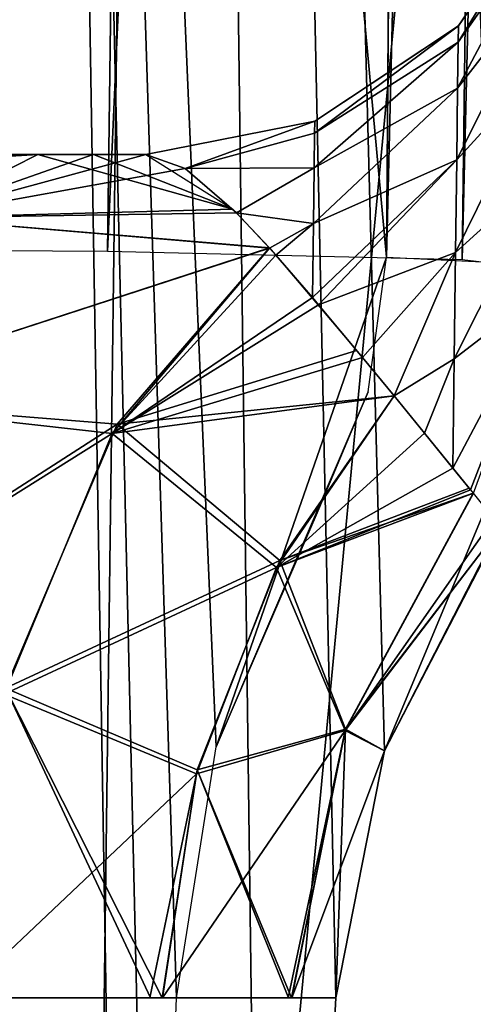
# Model space of a CAD drawing. Header units: millimetres. Extents: x -75 to 75, y -5 to 37.
# Tile 160 of 175: x 65.34 to 66.36, y 5.39 to 7.6. Entities that reach past the tile are written whole.
import ezdxf

# ---------------------------------------------------------------- set-up
doc = ezdxf.new("R2010")
doc.units = ezdxf.units.MM
doc.header["$LTSCALE"] = 101.851852
for name, color, linetype in [('11', 7, 'CONTINUOUS'), ('12', 7, 'CONTINUOUS'), ('172', 7, 'CONTINUOUS'), ('174', 7, 'CONTINUOUS'), ('176', 7, 'CONTINUOUS'), ('18', 7, 'CONTINUOUS'), ('20', 7, 'CONTINUOUS'), ('22', 7, 'CONTINUOUS'), ('48', 7, 'CONTINUOUS'), ('49', 7, 'CONTINUOUS'), ('50', 7, 'CONTINUOUS'), ('51', 7, 'CONTINUOUS'), ('53', 7, 'CONTINUOUS'), ('54', 7, 'CONTINUOUS'), ('55', 7, 'CONTINUOUS'), ('61', 7, 'CONTINUOUS'), ('62', 7, 'CONTINUOUS'), ('66', 7, 'CONTINUOUS'), ('68', 7, 'CONTINUOUS'), ('70', 7, 'CONTINUOUS')]:
    doc.layers.add(name, color=color, linetype=linetype)

msp = doc.modelspace()

# ---------------------------------------------------------------- linework, layer by layer
at = {"layer": '11', "color": 251, "linetype": 'Continuous', "true_color": 0x565d62}
for points in [[(62.0774, 0, 104.1145), (65.4589, 0, 102.9313), (62.5617, 37, 104.5989), (62.0774, 0, 104.1145)], [(65.4589, 0, 102.9313), (65.9433, 37, 103.4156), (62.5617, 37, 104.5989), (65.4589, 0, 102.9313)], [(65.4589, 0, 102.9313), (68.4922, 0, 101.0253), (65.9433, 37, 103.4156), (65.4589, 0, 102.9313)], [(68.4922, 0, 101.0253), (68.9766, 37, 101.5097), (65.9433, 37, 103.4156), (68.4922, 0, 101.0253)]]:
    msp.add_3dface(points, dxfattribs=at)
at = {"layer": '12', "color": 251, "linetype": 'Continuous', "true_color": 0x565d62}
for points in [[(65.4589, 0, -102.9313), (62.0774, 0, -104.1145), (65.9433, 37, -103.4156), (65.4589, 0, -102.9313)], [(62.0774, 0, -104.1145), (62.5617, 37, -104.5989), (65.9433, 37, -103.4156), (62.0774, 0, -104.1145)], [(68.4922, 0, -101.0253), (65.4589, 0, -102.9313), (68.9766, 37, -101.5097), (68.4922, 0, -101.0253)], [(65.4589, 0, -102.9313), (65.9433, 37, -103.4156), (68.9766, 37, -101.5097), (65.4589, 0, -102.9313)]]:
    msp.add_3dface(points, dxfattribs=at)
at = {"layer": '172', "color": 251, "linetype": 'Continuous', "true_color": 0x464b4f}
msp.add_3dface([(65.4, 2.5, 71.7535), (65.2798, 2.5, 70.9128), (65.2303, 7.3608, 71.7535), (65.4, 2.5, 71.7535)], dxfattribs=at)
at = {"layer": '174', "color": 251, "linetype": 'Continuous', "true_color": 0x464b4f}
msp.add_3dface([(65.4, 2.5, -42.2465), (65.2798, 2.5, -43.0872), (65.2303, 7.3595, -42.2465), (65.4, 2.5, -42.2465)], dxfattribs=at)
at = {"layer": '176', "color": 251, "linetype": 'Continuous', "true_color": 0x464b4f}
for points in [[(64.9543, 12.2105, -71.0078), (65.4, 2.5, -71.7535), (65.2303, 7.3595, -71.7535), (64.9543, 12.2105, -71.0078)], [(65.2798, 2.5, -70.9128), (65.4, 2.5, -71.7535), (64.9543, 12.2105, -71.0078), (65.2798, 2.5, -70.9128)]]:
    msp.add_3dface(points, dxfattribs=at)
at = {"layer": '18', "color": 251, "linetype": 'Continuous', "true_color": 0x565d62}
for points in [[(66.4949, 7.0532, -89.9442), (66.7905, 32.5, -90.4823), (66.1645, 7.0694, -91.2335), (66.4949, 7.0532, -89.9442)], [(66.1645, 7.0694, -91.2335), (66.7905, 32.5, -90.4823), (66.2572, 19.6955, -91.599), (66.1645, 7.0694, -91.2335)]]:
    msp.add_3dface(points, dxfattribs=at)
at = {"layer": '20', "color": 251, "linetype": 'Continuous', "true_color": 0x565d62}
for points in [[(64.5975, 32.5, 94.5975), (65.8687, 32.5, 92.9409), (64.268, 7.0882, 94.2618), (64.5975, 32.5, 94.5975)], [(64.268, 7.0882, 94.2618), (65.8687, 32.5, 92.9409), (65.537, 7.0818, 92.6064), (64.268, 7.0882, 94.2618)], [(65.8687, 32.5, 92.9409), (66.6678, 32.5, 91.0116), (65.537, 7.0818, 92.6064), (65.8687, 32.5, 92.9409)], [(65.537, 7.0818, 92.6064), (66.6678, 32.5, 91.0116), (66.3348, 7.0629, 90.6788), (65.537, 7.0818, 92.6064)], [(66.9404, 32.5, 88.9411), (66.607, 7.0323, 88.6077), (66.3348, 7.0629, 90.6788), (66.9404, 32.5, 88.9411)], [(66.6678, 32.5, 91.0116), (66.9404, 32.5, 88.9411), (66.3348, 7.0629, 90.6788), (66.6678, 32.5, 91.0116)]]:
    msp.add_3dface(points, dxfattribs=at)
at = {"layer": '22', "color": 251, "linetype": 'Continuous', "true_color": 0x565d62}
for points in [[(62.2961, 7.3, 53.3299), (65.6235, 7.3, 53.2012), (60.1667, 7.3, 52.355), (62.2961, 7.3, 53.3299)], [(62.2961, 7.3, -60.6701), (65.6235, 7.3, -60.7988), (60.1667, 7.3, -61.645), (62.2961, 7.3, -60.6701)], [(60.1667, 7.3, 52.355), (65.6235, 7.3, 47.4517), (61.5069, 7.3, 50.3572), (60.1667, 7.3, 52.355)], [(65.6235, 7.3, 53.2012), (65.6235, 7.3, 47.4517), (60.1667, 7.3, 52.355), (65.6235, 7.3, 53.2012)], [(61.5069, 7.3, -50.3572), (65.6235, 7.3, -53.2012), (60.1667, 7.3, -52.355), (61.5069, 7.3, -50.3572)], [(65.6235, 7.3, -53.2012), (63.438, 7.3, -53.2888), (60.1667, 7.3, -52.355), (65.6235, 7.3, -53.2012)], [(65.6235, 7.3, -60.7988), (65.6235, 7.3, -66.5483), (60.1667, 7.3, -61.645), (65.6235, 7.3, -60.7988)], [(60.1667, 7.3, -61.645), (65.6235, 7.3, -66.5483), (61.5069, 7.3, -63.6428), (60.1667, 7.3, -61.645)], [(61.5069, 7.3, 63.6428), (65.6235, 7.3, 60.7988), (60.1667, 7.3, 61.645), (61.5069, 7.3, 63.6428)], [(65.6235, 7.3, 60.7988), (63.438, 7.3, 60.7112), (60.1667, 7.3, 61.645), (65.6235, 7.3, 60.7988)], [(61.5069, 7.3, -63.6428), (65.6235, 7.3, -66.5483), (63.2776, 7.3, -65.2712), (61.5069, 7.3, -63.6428)], [(61.5069, 7.3, 50.3572), (65.6235, 7.3, 47.4517), (63.2776, 7.3, 48.7288), (61.5069, 7.3, 50.3572)], [(63.2776, 7.3, -48.7288), (65.6235, 7.3, -53.2012), (61.5069, 7.3, -50.3572), (63.2776, 7.3, -48.7288)], [(63.2776, 7.3, 65.2712), (65.6235, 7.3, 60.7988), (61.5069, 7.3, 63.6428), (63.2776, 7.3, 65.2712)], [(63.438, 7.3, -60.7112), (65.6235, 7.3, -60.7988), (62.2961, 7.3, -60.6701), (63.438, 7.3, -60.7112)], [(63.438, 7.3, 53.2888), (65.6235, 7.3, 53.2012), (62.2961, 7.3, 53.3299), (63.438, 7.3, 53.2888)], [(63.2776, 7.3, -65.2712), (65.6235, 7.3, -66.5483), (65.5054, 7.3, -66.4933), (63.2776, 7.3, -65.2712)], [(63.2776, 7.3, 48.7288), (65.6235, 7.3, 47.4517), (65.5054, 7.3, 47.5067), (63.2776, 7.3, 48.7288)], [(65.3802, 7.3, -66.4397), (63.2776, 7.3, -65.2712), (65.5054, 7.3, -66.4933), (65.3802, 7.3, -66.4397)], [(65.3802, 7.3, -47.5603), (65.6235, 7.3, -53.2012), (63.2776, 7.3, -48.7288), (65.3802, 7.3, -47.5603)], [(65.3802, 7.3, 47.5603), (63.2776, 7.3, 48.7288), (65.5054, 7.3, 47.5067), (65.3802, 7.3, 47.5603)], [(65.3802, 7.3, 66.4397), (65.6235, 7.3, 60.7988), (63.2776, 7.3, 65.2712), (65.3802, 7.3, 66.4397)], [(65.3284, 7.3, -60.6382), (65.6235, 7.3, -60.7988), (63.438, 7.3, -60.7112), (65.3284, 7.3, -60.6382)], [(65.3284, 7.3, 53.3618), (65.6235, 7.3, 53.2012), (63.438, 7.3, 53.2888), (65.3284, 7.3, 53.3618)], [(65.3284, 7.3, 60.6382), (63.438, 7.3, 60.7112), (65.6235, 7.3, 60.7988), (65.3284, 7.3, 60.6382)], [(65.3284, 7.3, -53.3618), (63.438, 7.3, -53.2888), (65.6235, 7.3, -53.2012), (65.3284, 7.3, -53.3618)], [(65.5049, 7.3, -47.5069), (65.6235, 7.3, -53.2012), (65.3802, 7.3, -47.5603), (65.5049, 7.3, -47.5069)], [(65.5049, 7.3, 66.4931), (65.6235, 7.3, 60.7988), (65.3802, 7.3, 66.4397), (65.5049, 7.3, 66.4931)], [(65.6235, 7.3, -47.4517), (65.6235, 7.3, -53.2012), (65.5049, 7.3, -47.5069), (65.6235, 7.3, -47.4517)], [(65.6235, 7.3, 66.5483), (65.6235, 7.3, 60.7988), (65.5049, 7.3, 66.4931), (65.6235, 7.3, 66.5483)]]:
    msp.add_3dface(points, dxfattribs=at)
at = {"layer": '48', "color": 251, "linetype": 'Continuous', "true_color": 0x565d62}
for points in [[(65.5049, 7.3, 66.4931), (65.3802, 7.3, 66.4397), (65.0991, 7.1576, 67.1254), (65.5049, 7.3, 66.4931)], [(65.7115, 7.268, 66.9975), (65.6235, 7.3, 66.5483), (65.0991, 7.1576, 67.1254), (65.7115, 7.268, 66.9975)], [(65.6235, 7.3, 66.5483), (65.5049, 7.3, 66.4931), (65.0991, 7.1576, 67.1254), (65.6235, 7.3, 66.5483)], [(65.8272, 7.169, 67.4933), (65.7115, 7.268, 66.9975), (65.0991, 7.1576, 67.1254), (65.8272, 7.169, 67.4933)], [(65.9016, 7.0894, 67.7778), (65.8272, 7.169, 67.4933), (65.0991, 7.1576, 67.1254), (65.9016, 7.0894, 67.7778)], [(64.8578, 6.7502, 67.714), (65.9016, 7.0894, 67.7778), (65.0991, 7.1576, 67.1254), (64.8578, 6.7502, 67.714)], [(65.548, 6.6731, 68.2132), (65.9016, 7.0894, 67.7778), (64.8578, 6.7502, 67.714), (65.548, 6.6731, 68.2132)], [(65.9016, 7.0894, 67.7778), (65.548, 6.6731, 68.2132), (65.916, 7.0734, 67.8305), (65.9016, 7.0894, 67.7778)], [(65.916, 7.0734, 67.8305), (65.548, 6.6731, 68.2132), (65.9978, 6.9787, 68.1239), (65.916, 7.0734, 67.8305)], [(65.9978, 6.9787, 68.1239), (65.548, 6.6731, 68.2132), (66.0116, 6.9624, 68.1724), (65.9978, 6.9787, 68.1239)], [(66.0116, 6.9624, 68.1724), (65.548, 6.6731, 68.2132), (66.1103, 6.8439, 68.522), (66.0116, 6.9624, 68.1724)], [(66.1103, 6.8439, 68.522), (65.548, 6.6731, 68.2132), (66.1817, 6.7572, 68.7853), (66.1103, 6.8439, 68.522)], [(64.6911, 6.1359, 68.1208), (65.548, 6.6731, 68.2132), (64.8578, 6.7502, 67.714), (64.6911, 6.1359, 68.1208)], [(66.1817, 6.7572, 68.7853), (65.548, 6.6731, 68.2132), (65.9174, 6.3718, 68.9634), (66.1817, 6.7572, 68.7853)], [(66.1817, 6.7572, 68.7853), (65.9174, 6.3718, 68.9634), (66.25, 6.6738, 69.0596), (66.1817, 6.7572, 68.7853)], [(65.305, 6.0872, 68.511), (65.548, 6.6731, 68.2132), (64.6911, 6.1359, 68.1208), (65.305, 6.0872, 68.511)], [(65.548, 6.6731, 68.2132), (65.305, 6.0872, 68.511), (65.9174, 6.3718, 68.9634), (65.548, 6.6731, 68.2132)], [(66.25, 6.6738, 69.0596), (65.9174, 6.3718, 68.9634), (66.314, 6.5953, 69.3575), (66.25, 6.6738, 69.0596)], [(66.314, 6.5953, 69.3575), (65.9174, 6.3718, 68.9634), (66.3535, 6.5465, 69.5823), (66.314, 6.5953, 69.3575)], [(66.3535, 6.5465, 69.5823), (65.9174, 6.3718, 68.9634), (66.3599, 6.5385, 69.6239), (66.3535, 6.5465, 69.5823)], [(66.3599, 6.5385, 69.6239), (65.9174, 6.3718, 68.9634), (66.0719, 6.0059, 69.7112), (66.3599, 6.5385, 69.6239)], [(66.3599, 6.5385, 69.6239), (66.0719, 6.0059, 69.7112), (66.4056, 6.4817, 70.0241), (66.3599, 6.5385, 69.6239)], [(66.4056, 6.4817, 70.0241), (66.0719, 6.0059, 69.7112), (66.4207, 6.4628, 70.4164), (66.4056, 6.4817, 70.0241)], [(66.4207, 6.4628, 70.4164), (66.0719, 6.0059, 69.7112), (66.16, 5.9602, 70.4164), (66.4207, 6.4628, 70.4164)], [(65.9174, 6.3718, 68.9634), (65.305, 6.0872, 68.511), (65.7374, 5.9082, 69.0841), (65.9174, 6.3718, 68.9634)], [(65.9174, 6.3718, 68.9634), (65.7374, 5.9082, 69.0841), (66.0719, 6.0059, 69.7112), (65.9174, 6.3718, 68.9634)], [(65.305, 6.0872, 68.511), (65.2046, 5.4047, 68.6339), (65.7374, 5.9082, 69.0841), (65.305, 6.0872, 68.511)], [(65.7374, 5.9082, 69.0841), (65.661, 5.4047, 69.1353), (66.0719, 6.0059, 69.7112), (65.7374, 5.9082, 69.0841)], [(66.0719, 6.0059, 69.7112), (65.661, 5.4047, 69.1353), (65.9435, 5.4047, 69.7225), (66.0719, 6.0059, 69.7112)], [(65.9514, 5.4047, 69.7479), (66.0719, 6.0059, 69.7112), (65.9435, 5.4047, 69.7225), (65.9514, 5.4047, 69.7479)], [(66.0719, 6.0059, 69.7112), (65.9514, 5.4047, 69.7479), (66.16, 5.9602, 70.4164), (66.0719, 6.0059, 69.7112)], [(66.16, 5.9602, 70.4164), (65.9514, 5.4047, 69.7479), (66.0507, 5.4047, 70.4164), (66.16, 5.9602, 70.4164)], [(65.7374, 5.9082, 69.0841), (65.2046, 5.4047, 68.6339), (65.6321, 5.4047, 69.0932), (65.7374, 5.9082, 69.0841)], [(65.661, 5.4047, 69.1353), (65.7374, 5.9082, 69.0841), (65.6321, 5.4047, 69.0932), (65.661, 5.4047, 69.1353)]]:
    msp.add_3dface(points, dxfattribs=at)
at = {"layer": '49', "color": 251, "linetype": 'Continuous', "true_color": 0x565d62}
for points in [[(63.2776, 7.3, 48.7288), (65.3802, 7.3, 47.5603), (63.0357, 7.1576, 47.9925), (63.2776, 7.3, 48.7288)], [(63.0357, 7.1576, 47.9925), (65.3802, 7.3, 47.5603), (65.0991, 7.1576, 46.8746), (63.0357, 7.1576, 47.9925)], [(65.3802, 7.3, 66.4397), (63.2776, 7.3, 65.2712), (65.0991, 7.1576, 67.1254), (65.3802, 7.3, 66.4397)]]:
    msp.add_3dface(points, dxfattribs=at)
at = {"layer": '50', "color": 251, "linetype": 'Continuous', "true_color": 0x565d62}
for points in [[(65.0991, 7.1576, 46.8746), (65.3802, 7.3, 47.5603), (65.8191, 7.1771, 46.5389), (65.0991, 7.1576, 46.8746)], [(65.3802, 7.3, 47.5603), (65.5054, 7.3, 47.5067), (65.8191, 7.1771, 46.5389), (65.3802, 7.3, 47.5603)], [(65.5054, 7.3, 47.5067), (65.6235, 7.3, 47.4517), (65.8191, 7.1771, 46.5389), (65.5054, 7.3, 47.5067)], [(65.9013, 7.0899, 46.2236), (65.0991, 7.1576, 46.8746), (65.8191, 7.1771, 46.5389), (65.9013, 7.0899, 46.2236)], [(64.8578, 6.7502, 46.286), (65.0991, 7.1576, 46.8746), (65.9013, 7.0899, 46.2236), (64.8578, 6.7502, 46.286)], [(64.8578, 6.7502, 46.286), (65.9013, 7.0899, 46.2236), (65.5592, 6.6938, 45.8032), (64.8578, 6.7502, 46.286)], [(65.9013, 7.0899, 46.2236), (66.0973, 6.8596, 45.5247), (65.5592, 6.6938, 45.8032), (65.9013, 7.0899, 46.2236)], [(66.0973, 6.8596, 45.5247), (66.1814, 6.7576, 45.2158), (65.5592, 6.6938, 45.8032), (66.0973, 6.8596, 45.5247)], [(64.6911, 6.1359, 45.8792), (64.8578, 6.7502, 46.286), (65.5592, 6.6938, 45.8032), (64.6911, 6.1359, 45.8792)], [(66.1814, 6.7576, 45.2158), (65.9247, 6.3872, 45.0434), (65.5592, 6.6938, 45.8032), (66.1814, 6.7576, 45.2158)], [(66.1814, 6.7576, 45.2158), (66.3506, 6.5502, 44.4363), (65.9247, 6.3872, 45.0434), (66.1814, 6.7576, 45.2158)], [(64.6911, 6.1359, 45.8792), (65.5592, 6.6938, 45.8032), (65.3075, 6.1003, 45.4943), (64.6911, 6.1359, 45.8792)], [(65.5592, 6.6938, 45.8032), (65.9247, 6.3872, 45.0434), (65.3075, 6.1003, 45.4943), (65.5592, 6.6938, 45.8032)], [(66.3506, 6.5502, 44.4363), (66.3597, 6.5388, 44.3775), (65.9247, 6.3872, 45.0434), (66.3506, 6.5502, 44.4363)], [(66.3597, 6.5388, 44.3775), (66.0723, 6.0082, 44.2904), (65.9247, 6.3872, 45.0434), (66.3597, 6.5388, 44.3775)], [(66.3597, 6.5388, 44.3775), (66.4207, 6.4628, 43.5836), (66.0723, 6.0082, 44.2904), (66.3597, 6.5388, 44.3775)], [(66.0723, 6.0082, 44.2904), (66.4207, 6.4628, 43.5836), (66.16, 5.9602, 43.5836), (66.0723, 6.0082, 44.2904)], [(65.9247, 6.3872, 45.0434), (65.7389, 5.9169, 44.9186), (65.3075, 6.1003, 45.4943), (65.9247, 6.3872, 45.0434)], [(65.9247, 6.3872, 45.0434), (66.0723, 6.0082, 44.2904), (65.7389, 5.9169, 44.9186), (65.9247, 6.3872, 45.0434)], [(65.2036, 5.4047, 45.3669), (65.3075, 6.1003, 45.4943), (65.6336, 5.4047, 44.9047), (65.2036, 5.4047, 45.3669)], [(65.7389, 5.9169, 44.9186), (65.6602, 5.4047, 44.8658), (65.3075, 6.1003, 45.4943), (65.7389, 5.9169, 44.9186)], [(65.3075, 6.1003, 45.4943), (65.6602, 5.4047, 44.8658), (65.6336, 5.4047, 44.9047), (65.3075, 6.1003, 45.4943)], [(66.0723, 6.0082, 44.2904), (65.951, 5.4047, 44.2534), (65.7389, 5.9169, 44.9186), (66.0723, 6.0082, 44.2904)], [(65.951, 5.4047, 44.2534), (66.0723, 6.0082, 44.2904), (66.0507, 5.4047, 43.5836), (65.951, 5.4047, 44.2534)], [(66.0507, 5.4047, 43.5836), (66.0723, 6.0082, 44.2904), (66.16, 5.9602, 43.5836), (66.0507, 5.4047, 43.5836)], [(65.6602, 5.4047, 44.8658), (65.7389, 5.9169, 44.9186), (65.9439, 5.4047, 44.2763), (65.6602, 5.4047, 44.8658)], [(65.7389, 5.9169, 44.9186), (65.951, 5.4047, 44.2534), (65.9439, 5.4047, 44.2763), (65.7389, 5.9169, 44.9186)]]:
    msp.add_3dface(points, dxfattribs=at)
at = {"layer": '51', "color": 251, "linetype": 'Continuous', "true_color": 0x565d62}
for points in [[(63.0357, 7.1576, -66.0075), (65.3802, 7.3, -66.4397), (65.0991, 7.1576, -67.1254), (63.0357, 7.1576, -66.0075)], [(63.2776, 7.3, -65.2712), (65.3802, 7.3, -66.4397), (63.0357, 7.1576, -66.0075), (63.2776, 7.3, -65.2712)], [(65.3802, 7.3, -47.5603), (63.2776, 7.3, -48.7288), (65.0991, 7.1576, -46.8746), (65.3802, 7.3, -47.5603)]]:
    msp.add_3dface(points, dxfattribs=at)
at = {"layer": '53', "color": 251, "linetype": 'Continuous', "true_color": 0x565d62}
for points in [[(66.5439, 7.909, 66.5483), (66.3258, 7.5524, 67.0212), (66.5433, 7.8615, 67.1188), (66.5439, 7.909, 66.5483)], [(66.3263, 7.5886, 66.5483), (66.3258, 7.5524, 67.0212), (66.5439, 7.909, 66.5483), (66.3263, 7.5886, 66.5483)], [(66.3258, 7.5524, 67.0212), (66.3244, 7.449, 67.4907), (66.5433, 7.8615, 67.1188), (66.3258, 7.5524, 67.0212)], [(66.5433, 7.8615, 67.1188), (66.3244, 7.449, 67.4907), (66.5415, 7.7279, 67.6762), (66.5433, 7.8615, 67.1188)], [(66.5415, 7.7279, 67.6762), (66.3223, 7.2875, 67.9521), (66.5389, 7.5253, 68.2128), (66.5415, 7.7279, 67.6762)], [(66.3244, 7.449, 67.4907), (66.3223, 7.2875, 67.9521), (66.5415, 7.7279, 67.6762), (66.3244, 7.449, 67.4907)], [(66.0032, 7.3749, 66.5483), (66.0028, 7.3479, 66.9418), (66.3263, 7.5886, 66.5483), (66.0032, 7.3749, 66.5483)], [(66.3263, 7.5886, 66.5483), (66.0028, 7.3479, 66.9418), (66.3258, 7.5524, 67.0212), (66.3263, 7.5886, 66.5483)], [(66.0028, 7.3479, 66.9418), (66.0018, 7.2695, 67.3367), (66.3258, 7.5524, 67.0212), (66.0028, 7.3479, 66.9418)], [(66.3258, 7.5524, 67.0212), (66.0018, 7.2695, 67.3367), (66.3244, 7.449, 67.4907), (66.3258, 7.5524, 67.0212)], [(66.3223, 7.2875, 67.9521), (66.3196, 7.0799, 68.4069), (66.5389, 7.5253, 68.2128), (66.3223, 7.2875, 67.9521)], [(66.5389, 7.5253, 68.2128), (66.3196, 7.0799, 68.4069), (66.5356, 7.2753, 68.7301), (66.5389, 7.5253, 68.2128)], [(66.0018, 7.2695, 67.3367), (66.0002, 7.1446, 67.73), (66.3244, 7.449, 67.4907), (66.0018, 7.2695, 67.3367)], [(66.3244, 7.449, 67.4907), (66.0002, 7.1446, 67.73), (66.3223, 7.2875, 67.9521), (66.3244, 7.449, 67.4907)], [(65.6235, 7.3, 66.5483), (65.7115, 7.268, 66.9975), (66.0032, 7.3749, 66.5483), (65.6235, 7.3, 66.5483)], [(66.0032, 7.3749, 66.5483), (65.7115, 7.268, 66.9975), (66.0028, 7.3479, 66.9418), (66.0032, 7.3749, 66.5483)], [(66.0028, 7.3479, 66.9418), (65.7115, 7.268, 66.9975), (66.0018, 7.2695, 67.3367), (66.0028, 7.3479, 66.9418)], [(65.9978, 6.9787, 68.1239), (66.0116, 6.9624, 68.1724), (66.3223, 7.2875, 67.9521), (65.9978, 6.9787, 68.1239)], [(66.0002, 7.1446, 67.73), (65.9978, 6.9787, 68.1239), (66.3223, 7.2875, 67.9521), (66.0002, 7.1446, 67.73)], [(66.3223, 7.2875, 67.9521), (66.0116, 6.9624, 68.1724), (66.3196, 7.0799, 68.4069), (66.3223, 7.2875, 67.9521)], [(65.7115, 7.268, 66.9975), (65.8272, 7.169, 67.4933), (66.0018, 7.2695, 67.3367), (65.7115, 7.268, 66.9975)], [(66.0018, 7.2695, 67.3367), (65.8272, 7.169, 67.4933), (66.0002, 7.1446, 67.73), (66.0018, 7.2695, 67.3367)], [(66.3196, 7.0799, 68.4069), (66.3165, 6.8409, 68.8668), (66.5356, 7.2753, 68.7301), (66.3196, 7.0799, 68.4069)], [(66.5356, 7.2753, 68.7301), (66.3165, 6.8409, 68.8668), (66.5321, 7.0063, 69.2434), (66.5356, 7.2753, 68.7301)], [(65.8272, 7.169, 67.4933), (65.9016, 7.0894, 67.7778), (66.0002, 7.1446, 67.73), (65.8272, 7.169, 67.4933)], [(65.9016, 7.0894, 67.7778), (65.916, 7.0734, 67.8305), (66.0002, 7.1446, 67.73), (65.9016, 7.0894, 67.7778)], [(65.916, 7.0734, 67.8305), (65.9978, 6.9787, 68.1239), (66.0002, 7.1446, 67.73), (65.916, 7.0734, 67.8305)], [(66.0116, 6.9624, 68.1724), (66.1103, 6.8439, 68.522), (66.3196, 7.0799, 68.4069), (66.0116, 6.9624, 68.1724)], [(66.1103, 6.8439, 68.522), (66.1817, 6.7572, 68.7853), (66.3196, 7.0799, 68.4069), (66.1103, 6.8439, 68.522)], [(66.3196, 7.0799, 68.4069), (66.1817, 6.7572, 68.7853), (66.3165, 6.8409, 68.8668), (66.3196, 7.0799, 68.4069)], [(66.314, 6.5953, 69.3575), (66.3535, 6.5465, 69.5823), (66.5321, 7.0063, 69.2434), (66.314, 6.5953, 69.3575)], [(66.3165, 6.8409, 68.8668), (66.314, 6.5953, 69.3575), (66.5321, 7.0063, 69.2434), (66.3165, 6.8409, 68.8668)], [(66.3535, 6.5465, 69.5823), (66.3599, 6.5385, 69.6239), (66.5321, 7.0063, 69.2434), (66.3535, 6.5465, 69.5823)], [(66.1817, 6.7572, 68.7853), (66.25, 6.6738, 69.0596), (66.3165, 6.8409, 68.8668), (66.1817, 6.7572, 68.7853)], [(66.25, 6.6738, 69.0596), (66.314, 6.5953, 69.3575), (66.3165, 6.8409, 68.8668), (66.25, 6.6738, 69.0596)]]:
    msp.add_3dface(points, dxfattribs=at)
at = {"layer": '54', "color": 251, "linetype": 'Continuous', "true_color": 0x565d62}
for points in [[(66.326, 7.5883, 60.7988), (66.3263, 7.5886, 66.5483), (66.5436, 7.9083, 60.7988), (66.326, 7.5883, 60.7988)], [(66.5436, 7.9083, 53.2012), (66.326, 7.5883, 47.4517), (66.326, 7.5883, 53.2012), (66.5436, 7.9083, 53.2012)], [(66.5436, 7.9083, 47.4517), (66.326, 7.5883, 47.4517), (66.5436, 7.9083, 53.2012), (66.5436, 7.9083, 47.4517)], [(66.3263, 7.5886, 66.5483), (66.5439, 7.909, 66.5483), (66.5436, 7.9083, 60.7988), (66.3263, 7.5886, 66.5483)], [(66.0032, 7.3749, 66.5483), (66.3263, 7.5886, 66.5483), (66.0032, 7.3749, 60.7988), (66.0032, 7.3749, 66.5483)], [(66.0032, 7.3749, 60.7988), (66.3263, 7.5886, 66.5483), (66.326, 7.5883, 60.7988), (66.0032, 7.3749, 60.7988)], [(66.326, 7.5883, 53.2012), (66.0032, 7.3749, 47.4517), (66.0032, 7.3749, 53.2012), (66.326, 7.5883, 53.2012)], [(66.326, 7.5883, 47.4517), (66.0032, 7.3749, 47.4517), (66.326, 7.5883, 53.2012), (66.326, 7.5883, 47.4517)], [(65.6235, 7.3, 60.7988), (66.0032, 7.3749, 66.5483), (66.0032, 7.3749, 60.7988), (65.6235, 7.3, 60.7988)], [(65.6235, 7.3, 60.7988), (65.6235, 7.3, 66.5483), (66.0032, 7.3749, 66.5483), (65.6235, 7.3, 60.7988)], [(65.6235, 7.3, 47.4517), (65.6235, 7.3, 53.2012), (66.0032, 7.3749, 53.2012), (65.6235, 7.3, 47.4517)], [(66.0032, 7.3749, 47.4517), (65.6235, 7.3, 47.4517), (66.0032, 7.3749, 53.2012), (66.0032, 7.3749, 47.4517)]]:
    msp.add_3dface(points, dxfattribs=at)
at = {"layer": '55', "color": 251, "linetype": 'Continuous', "true_color": 0x565d62}
for points in [[(66.5436, 7.9083, -47.4517), (66.326, 7.5883, -53.2012), (66.326, 7.5883, -47.4517), (66.5436, 7.9083, -47.4517)], [(66.5436, 7.9083, -53.2012), (66.326, 7.5883, -53.2012), (66.5436, 7.9083, -47.4517), (66.5436, 7.9083, -53.2012)], [(66.5436, 7.9083, -60.7988), (66.326, 7.5883, -66.5483), (66.326, 7.5883, -60.7988), (66.5436, 7.9083, -60.7988)], [(66.5436, 7.9083, -66.5483), (66.326, 7.5883, -66.5483), (66.5436, 7.9083, -60.7988), (66.5436, 7.9083, -66.5483)], [(66.326, 7.5883, -47.4517), (66.0032, 7.3749, -53.2012), (66.0032, 7.3749, -47.4517), (66.326, 7.5883, -47.4517)], [(66.326, 7.5883, -53.2012), (66.0032, 7.3749, -53.2012), (66.326, 7.5883, -47.4517), (66.326, 7.5883, -53.2012)], [(66.326, 7.5883, -60.7988), (66.0032, 7.3749, -66.5483), (66.0032, 7.3749, -60.7988), (66.326, 7.5883, -60.7988)], [(66.326, 7.5883, -66.5483), (66.0032, 7.3749, -66.5483), (66.326, 7.5883, -60.7988), (66.326, 7.5883, -66.5483)], [(66.0032, 7.3749, -53.2012), (65.6235, 7.3, -53.2012), (66.0032, 7.3749, -47.4517), (66.0032, 7.3749, -53.2012)], [(65.6235, 7.3, -53.2012), (65.6235, 7.3, -47.4517), (66.0032, 7.3749, -47.4517), (65.6235, 7.3, -53.2012)], [(66.0032, 7.3749, -66.5483), (65.6235, 7.3, -66.5483), (66.0032, 7.3749, -60.7988), (66.0032, 7.3749, -66.5483)], [(65.6235, 7.3, -66.5483), (65.6235, 7.3, -60.7988), (66.0032, 7.3749, -60.7988), (65.6235, 7.3, -66.5483)]]:
    msp.add_3dface(points, dxfattribs=at)
at = {"layer": '61', "color": 251, "linetype": 'Continuous', "true_color": 0x565d62}
for points in [[(65.8984, 2.5, 27.75), (65.8984, 2.5, 34.75), (65.5581, 28.5, 34.2962), (65.8984, 2.5, 27.75)], [(65.5581, 28.5, 28.2038), (65.8984, 2.5, 27.75), (65.5581, 28.5, 34.2962), (65.5581, 28.5, 28.2038)]]:
    msp.add_3dface(points, dxfattribs=at)
at = {"layer": '62', "color": 251, "linetype": 'Continuous', "true_color": 0x565d62}
for points in [[(65.1485, 28.5, -90.8693), (64.8477, 2.5, -92.3004), (65.3629, 15.7463, -90.7586), (65.1485, 28.5, -90.8693)], [(65.582, 2.5, -90.6406), (65.3629, 15.7463, -90.7586), (64.8477, 2.5, -92.3004), (65.582, 2.5, -90.6406)]]:
    msp.add_3dface(points, dxfattribs=at)
at = {"layer": '66', "color": 251, "linetype": 'Continuous', "true_color": 0x565d62}
for points in [[(66.9404, 32.5, 28.2737), (66.607, 7.0311, 27.8291), (65.5581, 28.5, 28.2038), (66.9404, 32.5, 28.2737)], [(65.8984, 2.5, 27.75), (65.5581, 28.5, 28.2038), (66.0507, 5.4047, 27.8007), (65.8984, 2.5, 27.75)], [(66.0507, 5.4047, 27.8007), (65.5581, 28.5, 28.2038), (66.16, 5.9602, 27.8104), (66.0507, 5.4047, 27.8007)], [(66.16, 5.9602, 27.8104), (65.5581, 28.5, 28.2038), (66.4207, 6.4628, 27.8192), (66.16, 5.9602, 27.8104)], [(66.4207, 6.4628, 27.8192), (65.5581, 28.5, 28.2038), (66.5573, 6.7327, 27.8239), (66.4207, 6.4628, 27.8192)], [(65.5581, 28.5, 28.2038), (66.607, 7.0311, 27.8291), (66.5573, 6.7327, 27.8239), (65.5581, 28.5, 28.2038)]]:
    msp.add_3dface(points, dxfattribs=at)
at = {"layer": '68', "color": 251, "linetype": 'Continuous', "true_color": 0x565d62}
for points in [[(66.607, 7.0311, 34.6709), (66.9404, 32.5, 34.2263), (65.5581, 28.5, 34.2962), (66.607, 7.0311, 34.6709)], [(66.607, 7.0311, 34.6709), (65.5581, 28.5, 34.2962), (66.16, 5.9602, 34.6896), (66.607, 7.0311, 34.6709)], [(65.5581, 28.5, 34.2962), (65.8984, 2.5, 34.75), (66.0507, 5.4047, 34.6993), (65.5581, 28.5, 34.2962)], [(66.16, 5.9602, 34.6896), (65.5581, 28.5, 34.2962), (66.0507, 5.4047, 34.6993), (66.16, 5.9602, 34.6896)], [(66.5573, 6.7327, 34.6761), (66.607, 7.0311, 34.6709), (66.16, 5.9602, 34.6896), (66.5573, 6.7327, 34.6761)], [(66.4207, 6.4628, 34.6808), (66.5573, 6.7327, 34.6761), (66.16, 5.9602, 34.6896), (66.4207, 6.4628, 34.6808)]]:
    msp.add_3dface(points, dxfattribs=at)
at = {"layer": '70', "color": 251, "linetype": 'Continuous', "true_color": 0x565d62}
for points in [[(66.1645, 7.0694, -91.2335), (66.2572, 19.6955, -91.599), (65.3629, 15.7463, -90.7586), (66.1645, 7.0694, -91.2335)], [(65.582, 2.5, -90.6406), (65.6367, 3.9382, -90.7193), (65.3629, 15.7463, -90.7586), (65.582, 2.5, -90.6406)], [(65.7818, 5.9689, -90.8873), (65.3629, 15.7463, -90.7586), (65.6921, 5.4047, -90.7992), (65.7818, 5.9689, -90.8873)], [(65.6921, 5.4047, -90.7992), (65.3629, 15.7463, -90.7586), (65.6367, 3.9382, -90.7193), (65.6921, 5.4047, -90.7992)], [(66.1645, 7.0694, -91.2335), (65.3629, 15.7463, -90.7586), (65.7818, 5.9689, -90.8873), (66.1645, 7.0694, -91.2335)], [(66.1236, 6.7669, -91.1923), (66.1645, 7.0694, -91.2335), (65.7818, 5.9689, -90.8873), (66.1236, 6.7669, -91.1923)], [(66.0069, 6.49, -91.088), (66.1236, 6.7669, -91.1923), (65.7818, 5.9689, -90.8873), (66.0069, 6.49, -91.088)]]:
    msp.add_3dface(points, dxfattribs=at)

doc.saveas('drawing.dxf')
